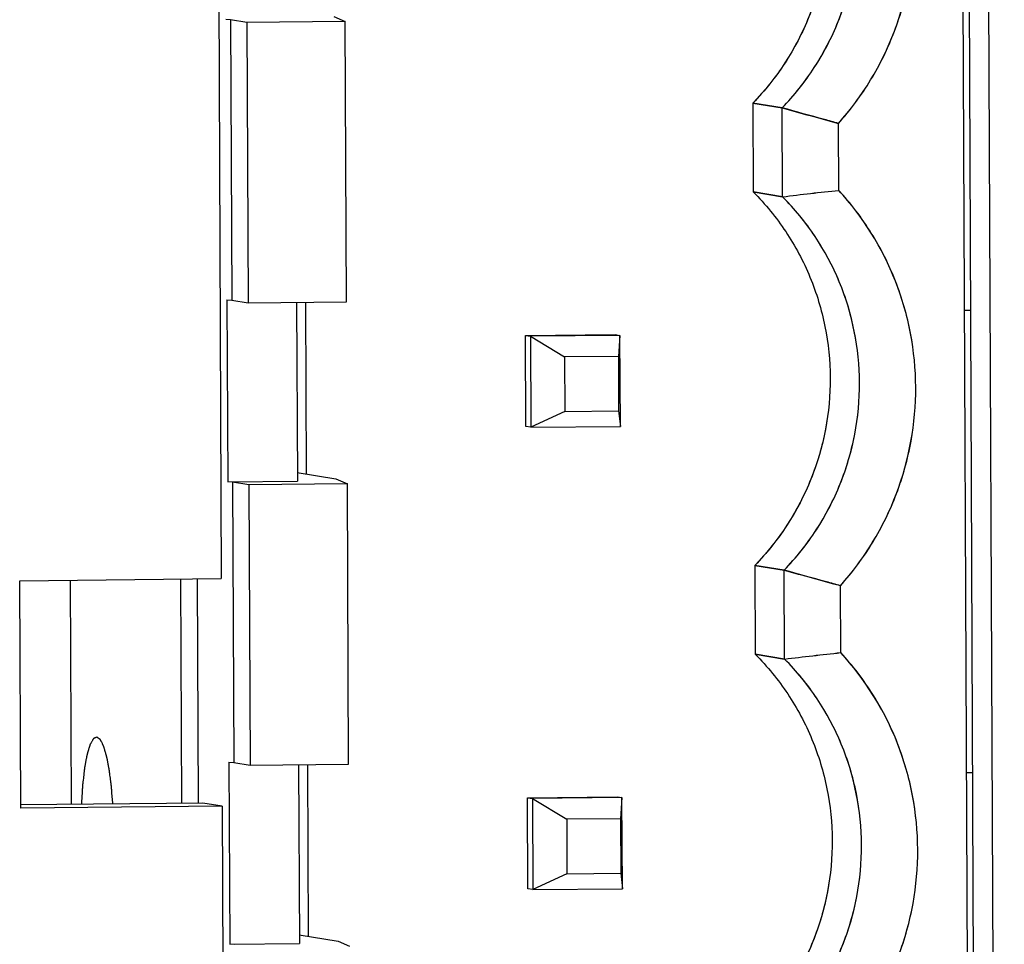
# Model space of a CAD drawing. Header units: millimetres. Extents: x 0 to 1750, y -1720 to 477.
# Tile 102 of 256: x 319 to 330, y -837 to -826. Entities that reach past the tile are written whole.
import ezdxf

# ---------------------------------------------------------------- set-up
doc = ezdxf.new("R2010")
doc.units = ezdxf.units.MM
doc.header["$LTSCALE"] = 92.51
for name, color, linetype in [('101300786_14DXF_CONTINUOUS_LINE', 7, 'CONTINUOUS'), ('101300786_DXF_CONTINUOUS_LINE', 7, 'CONTINUOUS'), ('DE-11-072043DXF_CONTINUOUS_LINE', 7, 'CONTINUOUS'), ('PCB-MV-23461DXF_CONTINUOUS_LINE', 7, 'CONTINUOUS')]:
    doc.layers.add(name, color=color, linetype=linetype)

msp = doc.modelspace()

# ---------------------------------------------------------------- linework, layer by layer
at = {"layer": '101300786_14DXF_CONTINUOUS_LINE'}
for p, q in [((329.438, -843.123), (329.305, -812.657)), ((321.315, -826.4), (321.262, -826.396)), ((321.494, -826.429), (321.315, -826.4)), ((321.315, -826.4), (321.329, -829.478)), ((322.576, -826.418), (321.494, -826.429)), ((321.494, -826.429), (321.508, -829.508)), ((322.451, -826.364), (322.576, -826.418)), ((322.59, -829.497), (322.576, -826.418)), ((327.053, -827.313), (327.375, -827.366)), ((327.053, -827.313), (327.057, -828.29)), ((327.379, -828.343), (327.375, -827.366)), ((327.996, -828.272), (327.993, -827.536)), ((327.379, -828.343), (327.057, -828.29)), ((321.275, -829.474), (321.329, -829.478)), ((321.275, -829.474), (321.284, -831.473)), ((321.329, -829.478), (321.508, -829.508)), ((321.508, -829.508), (322.59, -829.497)), ((322.04, -829.502), (322.049, -831.466)), ((322.151, -831.389), (322.143, -829.501)), ((324.555, -829.866), (325.539, -829.856)), ((324.555, -829.866), (324.609, -829.874)), ((324.559, -830.865), (324.555, -829.866)), ((325.593, -829.865), (324.609, -829.874)), ((324.609, -829.874), (324.985, -830.101)), ((324.609, -829.874), (324.613, -830.874)), ((325.539, -829.856), (325.593, -829.865)), ((325.593, -829.865), (325.576, -830.096)), ((325.597, -830.864), (325.593, -829.865)), ((325.576, -830.096), (324.985, -830.101)), ((324.985, -830.101), (324.988, -830.701)), ((325.576, -830.096), (325.578, -830.695)), ((324.988, -830.701), (324.613, -830.874)), ((324.988, -830.701), (325.578, -830.695)), ((325.578, -830.695), (325.597, -830.864)), ((324.613, -830.874), (324.559, -830.865)), ((324.613, -830.874), (325.597, -830.864)), ((322.048, -831.372), (322.473, -831.441)), ((321.284, -831.473), (322.049, -831.466)), ((321.338, -831.477), (321.284, -831.473)), ((321.517, -831.507), (321.338, -831.477)), ((321.338, -831.477), (321.351, -834.556)), ((322.599, -831.496), (321.517, -831.507)), ((321.517, -831.507), (321.53, -834.585)), ((322.473, -831.441), (322.599, -831.496)), ((322.612, -834.574), (322.599, -831.496)), ((327.075, -832.391), (327.397, -832.443)), ((327.075, -832.391), (327.079, -833.368)), ((327.401, -833.42), (327.397, -832.443)), ((319.554, -832.553), (319.565, -835.015)), ((320.781, -835.003), (320.77, -832.541)), ((320.949, -832.539), (320.959, -835.001)), ((328.018, -833.349), (328.015, -832.614)), ((327.401, -833.42), (327.079, -833.368)), ((321.297, -834.552), (321.351, -834.556)), ((321.297, -834.552), (321.306, -836.551)), ((321.351, -834.556), (321.53, -834.585)), ((321.53, -834.585), (322.612, -834.574)), ((322.062, -834.58), (322.071, -836.543)), ((322.173, -836.466), (322.165, -834.579)), ((324.577, -834.943), (325.561, -834.933)), ((324.577, -834.943), (324.631, -834.952)), ((324.582, -835.943), (324.577, -834.943)), ((325.615, -834.942), (324.631, -834.952)), ((324.631, -834.952), (325.008, -835.179)), ((324.631, -834.952), (324.635, -835.951)), ((325.561, -834.933), (325.615, -834.942)), ((325.615, -834.942), (325.598, -835.173)), ((325.619, -835.942), (325.615, -834.942)), ((325.598, -835.173), (325.008, -835.179)), ((325.008, -835.179), (325.01, -835.779)), ((325.598, -835.173), (325.601, -835.773)), ((325.01, -835.779), (324.635, -835.951)), ((325.01, -835.779), (325.601, -835.773)), ((325.601, -835.773), (325.619, -835.942)), ((324.635, -835.951), (324.582, -835.943)), ((324.635, -835.951), (325.619, -835.942)), ((322.07, -836.449), (322.496, -836.519)), ((321.306, -836.551), (322.071, -836.543)), ((321.36, -836.555), (321.306, -836.551)), ((322.496, -836.519), (322.621, -836.573))]:
    msp.add_line(p, q, dxfattribs=at)
for points, knots in [([(327.88, -825.254), (327.881, -825.444), (327.846, -825.824), (327.685, -826.373), (327.422, -826.88), (327.184, -827.178), (327.053, -827.313)], [0, 0, 0, 0, 0.250358, 0.500671, 0.750636, 1, 1, 1, 1]), ([(327.375, -827.366), (327.506, -827.23), (327.744, -826.932), (328.007, -826.426), (328.168, -825.877), (328.203, -825.497), (328.202, -825.307)], [0, 0, 0, 0, 0.249364, 0.499329, 0.749642, 1, 1, 1, 1]), ([(327.993, -827.536), (328.125, -827.389), (328.363, -827.068), (328.625, -826.531), (328.786, -825.954), (328.82, -825.555), (328.82, -825.357)], [0, 0, 0, 0, 0.249437, 0.499414, 0.749693, 1, 1, 1, 1]), ([(327.993, -827.536), (327.941, -827.522), (327.735, -827.466), (327.529, -827.409), (327.375, -827.366)], [0, 0, 0, 0, 0.249756, 1, 1, 1, 1]), ([(327.057, -828.29), (327.19, -828.423), (327.43, -828.716), (327.697, -829.218), (327.863, -829.763), (327.901, -830.142), (327.902, -830.332)], [0, 0, 0, 0, 0.248891, 0.498594, 0.749027, 1, 1, 1, 1]), ([(327.379, -828.343), (327.482, -828.33), (327.687, -828.305), (327.893, -828.283), (327.996, -828.272)], [0, 0, 0, 0, 0.500164, 1, 1, 1, 1]), ([(328.842, -830.434), (328.841, -830.236), (328.803, -829.839), (328.637, -829.265), (328.37, -828.732), (328.129, -828.416), (327.996, -828.272)], [0, 0, 0, 0, 0.250907, 0.501314, 0.75104, 1, 1, 1, 1]), ([(328.224, -830.385), (328.224, -830.196), (328.185, -829.816), (328.02, -829.271), (327.752, -828.769), (327.512, -828.476), (327.379, -828.343)], [0, 0, 0, 0, 0.250973, 0.501406, 0.751109, 1, 1, 1, 1]), ([(327.902, -830.332), (327.903, -830.521), (327.868, -830.902), (327.707, -831.45), (327.444, -831.957), (327.207, -832.255), (327.075, -832.391)], [0, 0, 0, 0, 0.250358, 0.500671, 0.750636, 1, 1, 1, 1]), ([(327.397, -832.443), (327.529, -832.308), (327.766, -832.01), (328.029, -831.503), (328.19, -830.955), (328.225, -830.574), (328.224, -830.385)], [0, 0, 0, 0, 0.249364, 0.499329, 0.749642, 1, 1, 1, 1]), ([(328.015, -832.614), (328.147, -832.466), (328.385, -832.146), (328.648, -831.608), (328.808, -831.031), (328.843, -830.633), (328.842, -830.434)], [0, 0, 0, 0, 0.249437, 0.499414, 0.749693, 1, 1, 1, 1]), ([(328.015, -832.614), (327.964, -832.6), (327.757, -832.544), (327.551, -832.487), (327.397, -832.443)], [0, 0, 0, 0, 0.249756, 1, 1, 1, 1]), ([(327.079, -833.368), (327.212, -833.501), (327.452, -833.794), (327.719, -834.295), (327.885, -834.841), (327.924, -835.22), (327.925, -835.409)], [0, 0, 0, 0, 0.248891, 0.498594, 0.749027, 1, 1, 1, 1]), ([(327.401, -833.42), (327.504, -833.408), (327.71, -833.383), (327.915, -833.361), (328.018, -833.349)], [0, 0, 0, 0, 0.500164, 1, 1, 1, 1]), ([(328.864, -835.512), (328.863, -835.313), (328.825, -834.916), (328.66, -834.342), (328.393, -833.81), (328.152, -833.494), (328.018, -833.349)], [0, 0, 0, 0, 0.250907, 0.501314, 0.75104, 1, 1, 1, 1]), ([(328.247, -835.462), (328.246, -835.273), (328.208, -834.894), (328.042, -834.348), (327.774, -833.846), (327.534, -833.553), (327.401, -833.42)], [0, 0, 0, 0, 0.250973, 0.501406, 0.751109, 1, 1, 1, 1]), ([(327.925, -835.409), (327.925, -835.599), (327.89, -835.979), (327.729, -836.528), (327.466, -837.035), (327.229, -837.333), (327.097, -837.468)], [0, 0, 0, 0, 0.250358, 0.500671, 0.750636, 1, 1, 1, 1]), ([(327.419, -837.521), (327.551, -837.385), (327.788, -837.088), (328.051, -836.581), (328.212, -836.032), (328.248, -835.652), (328.247, -835.462)], [0, 0, 0, 0, 0.249364, 0.499329, 0.749642, 1, 1, 1, 1]), ([(328.037, -837.691), (328.169, -837.544), (328.407, -837.223), (328.67, -836.686), (328.83, -836.109), (328.865, -835.711), (328.864, -835.512)], [0, 0, 0, 0, 0.249437, 0.499414, 0.749693, 1, 1, 1, 1])]:
    msp.add_open_spline(points, degree=3, knots=knots, dxfattribs=at)
at = {"layer": '101300786_DXF_CONTINUOUS_LINE'}
for p, q in [((329.438, -843.123), (329.305, -812.657)), ((321.315, -826.4), (321.262, -826.396)), ((321.494, -826.429), (321.315, -826.4)), ((321.315, -826.4), (321.329, -829.478)), ((322.576, -826.418), (321.494, -826.429)), ((321.494, -826.429), (321.508, -829.508)), ((322.451, -826.364), (322.576, -826.418)), ((322.59, -829.497), (322.576, -826.418)), ((327.375, -827.366), (327.053, -827.313)), ((327.053, -827.313), (327.057, -828.29)), ((327.379, -828.343), (327.375, -827.366)), ((327.996, -828.272), (327.993, -827.536)), ((327.057, -828.29), (327.379, -828.343)), ((321.275, -829.474), (321.329, -829.478)), ((321.275, -829.474), (321.284, -831.473)), ((321.329, -829.478), (321.508, -829.508)), ((321.508, -829.508), (322.59, -829.497)), ((322.04, -829.502), (322.049, -831.466)), ((322.151, -831.389), (322.143, -829.501)), ((329.379, -829.588), (329.446, -829.588)), ((324.555, -829.866), (325.539, -829.856)), ((324.555, -829.866), (324.609, -829.874)), ((324.559, -830.865), (324.555, -829.866)), ((325.593, -829.865), (324.609, -829.874)), ((324.609, -829.874), (324.985, -830.101)), ((324.609, -829.874), (324.613, -830.874)), ((325.539, -829.856), (325.593, -829.865)), ((325.593, -829.865), (325.576, -830.096)), ((325.597, -830.864), (325.593, -829.865)), ((325.576, -830.096), (324.985, -830.101)), ((324.985, -830.101), (324.988, -830.701)), ((325.576, -830.096), (325.578, -830.695)), ((324.988, -830.701), (324.613, -830.874)), ((324.988, -830.701), (325.578, -830.695)), ((325.578, -830.695), (325.597, -830.864)), ((324.613, -830.874), (324.559, -830.865)), ((324.613, -830.874), (325.597, -830.864)), ((322.048, -831.372), (322.473, -831.441)), ((321.284, -831.473), (322.049, -831.466)), ((321.338, -831.477), (321.284, -831.473)), ((321.517, -831.507), (321.338, -831.477)), ((321.338, -831.477), (321.351, -834.556)), ((322.599, -831.496), (321.517, -831.507)), ((321.517, -831.507), (321.53, -834.585)), ((322.473, -831.441), (322.599, -831.496)), ((322.612, -834.574), (322.599, -831.496)), ((327.397, -832.443), (327.075, -832.391)), ((327.075, -832.391), (327.079, -833.368)), ((327.401, -833.42), (327.397, -832.443)), ((319.554, -832.553), (319.565, -835.015)), ((320.781, -835.003), (320.77, -832.541)), ((320.949, -832.539), (320.959, -835.001)), ((328.018, -833.349), (328.015, -832.614)), ((327.079, -833.368), (327.401, -833.42)), ((321.297, -834.552), (321.351, -834.556)), ((321.297, -834.552), (321.306, -836.551)), ((321.351, -834.556), (321.53, -834.585)), ((321.53, -834.585), (322.612, -834.574)), ((322.062, -834.58), (322.071, -836.543)), ((322.173, -836.466), (322.165, -834.579)), ((329.401, -834.666), (329.469, -834.665)), ((324.577, -834.943), (325.561, -834.933)), ((324.577, -834.943), (324.631, -834.952)), ((324.582, -835.943), (324.577, -834.943)), ((325.615, -834.942), (324.631, -834.952)), ((324.631, -834.952), (325.008, -835.179)), ((324.631, -834.952), (324.635, -835.951)), ((325.561, -834.933), (325.615, -834.942)), ((325.615, -834.942), (325.598, -835.173)), ((325.619, -835.942), (325.615, -834.942)), ((325.598, -835.173), (325.008, -835.179)), ((325.008, -835.179), (325.01, -835.779)), ((325.598, -835.173), (325.601, -835.773)), ((325.01, -835.779), (324.635, -835.951)), ((325.01, -835.779), (325.601, -835.773)), ((325.601, -835.773), (325.619, -835.942)), ((324.635, -835.951), (324.582, -835.943)), ((324.635, -835.951), (325.619, -835.942)), ((322.07, -836.449), (322.496, -836.519)), ((321.306, -836.551), (322.071, -836.543)), ((321.36, -836.555), (321.306, -836.551)), ((322.496, -836.519), (322.621, -836.573))]:
    msp.add_line(p, q, dxfattribs=at)
for centre in [(344.098, -767.919), (344.12, -772.996)]:
    msp.add_arc(centre, 61.754, 254.28832, 254.88295, dxfattribs=at)
for points, knots in [([(327.88, -825.254), (327.882, -825.631), (327.738, -826.393), (327.315, -827.043), (327.053, -827.313)], [0, 0, 0, 0, 0.500682, 1, 1, 1, 1]), ([(327.375, -827.366), (327.637, -827.096), (328.06, -826.446), (328.204, -825.685), (328.202, -825.307)], [0, 0, 0, 0, 0.499316, 1, 1, 1, 1]), ([(327.993, -827.536), (328.256, -827.242), (328.678, -826.55), (328.821, -825.752), (328.82, -825.357)], [0, 0, 0, 0, 0.499404, 1, 1, 1, 1]), ([(327.057, -828.29), (327.19, -828.423), (327.43, -828.716), (327.697, -829.218), (327.863, -829.763), (327.901, -830.142), (327.902, -830.332)], [0, 0, 0, 0, 0.248891, 0.498594, 0.749027, 1, 1, 1, 1]), ([(327.379, -828.343), (327.482, -828.33), (327.687, -828.304), (327.893, -828.283), (327.996, -828.272)], [0, 0, 0, 0, 0.500275, 1, 1, 1, 1]), ([(328.842, -830.434), (328.84, -830.04), (328.691, -829.246), (328.262, -828.56), (327.996, -828.272)], [0, 0, 0, 0, 0.501336, 1, 1, 1, 1]), ([(328.224, -830.385), (328.223, -830.008), (328.073, -829.251), (327.644, -828.608), (327.379, -828.343)], [0, 0, 0, 0, 0.501433, 1, 1, 1, 1]), ([(327.902, -830.332), (327.904, -830.709), (327.76, -831.471), (327.337, -832.121), (327.075, -832.391)], [0, 0, 0, 0, 0.500682, 1, 1, 1, 1]), ([(327.397, -832.443), (327.659, -832.173), (328.082, -831.524), (328.226, -830.762), (328.224, -830.385)], [0, 0, 0, 0, 0.499316, 1, 1, 1, 1]), ([(328.015, -832.614), (328.279, -832.32), (328.7, -831.628), (328.843, -830.83), (328.842, -830.434)], [0, 0, 0, 0, 0.499404, 1, 1, 1, 1]), ([(327.079, -833.368), (327.212, -833.501), (327.452, -833.794), (327.719, -834.295), (327.885, -834.841), (327.924, -835.22), (327.925, -835.409)], [0, 0, 0, 0, 0.248891, 0.498594, 0.749027, 1, 1, 1, 1]), ([(327.401, -833.42), (327.504, -833.408), (327.71, -833.381), (327.915, -833.361), (328.018, -833.349)], [0, 0, 0, 0, 0.500275, 1, 1, 1, 1]), ([(328.864, -835.512), (328.862, -835.117), (328.713, -834.323), (328.284, -833.638), (328.018, -833.349)], [0, 0, 0, 0, 0.501336, 1, 1, 1, 1]), ([(328.247, -835.462), (328.245, -835.086), (328.095, -834.328), (327.666, -833.685), (327.401, -833.42)], [0, 0, 0, 0, 0.501433, 1, 1, 1, 1]), ([(327.925, -835.409), (327.926, -835.787), (327.782, -836.548), (327.359, -837.198), (327.097, -837.468)], [0, 0, 0, 0, 0.500682, 1, 1, 1, 1]), ([(327.419, -837.521), (327.682, -837.251), (328.104, -836.601), (328.248, -835.84), (328.247, -835.462)], [0, 0, 0, 0, 0.499316, 1, 1, 1, 1]), ([(328.037, -837.691), (328.301, -837.397), (328.723, -836.705), (328.866, -835.907), (328.864, -835.512)], [0, 0, 0, 0, 0.499404, 1, 1, 1, 1])]:
    msp.add_open_spline(points, degree=3, knots=knots, dxfattribs=at)
at = {"layer": 'DE-11-072043DXF_CONTINUOUS_LINE'}
for p, q in [((329.6, -864.692), (329.371, -812.353)), ((329.815, -864.728), (329.586, -812.352)), ((321.173, -823.401), (321.213, -832.537)), ((318.999, -832.559), (321.213, -832.537)), ((319.01, -835.058), (318.999, -832.559)), ((321.009, -835.001), (319.009, -835.02)), ((321.223, -835.036), (321.009, -835.001)), ((321.223, -835.036), (319.01, -835.058)), ((321.223, -835.036), (321.299, -852.187))]:
    msp.add_line(p, q, dxfattribs=at)
at = {"layer": 'PCB-MV-23461DXF_CONTINUOUS_LINE'}
for points, knots in [([(319.847, -834.276), (319.845, -834.278), (319.84, -834.28), (319.834, -834.283), (319.829, -834.285), (319.826, -834.286), (319.822, -834.288), (319.818, -834.29), (319.815, -834.291), (319.813, -834.292), (319.812, -834.293), (319.811, -834.293), (319.81, -834.293), (319.809, -834.294), (319.809, -834.294), (319.809, -834.294), (319.809, -834.294), (319.808, -834.294), (319.808, -834.295), (319.808, -834.295), (319.807, -834.296), (319.806, -834.298), (319.805, -834.3), (319.804, -834.302), (319.802, -834.306), (319.8, -834.31), (319.796, -834.317), (319.79, -834.327), (319.784, -834.338), (319.78, -834.345), (319.778, -834.349), (319.776, -834.352), (319.774, -834.355), (319.773, -834.357), (319.772, -834.358), (319.772, -834.359), (319.771, -834.36), (319.771, -834.36), (319.771, -834.361), (319.771, -834.362), (319.77, -834.363), (319.77, -834.365), (319.769, -834.368), (319.768, -834.37), (319.767, -834.374), (319.765, -834.38), (319.763, -834.388), (319.76, -834.399), (319.756, -834.409), (319.753, -834.42), (319.75, -834.43), (319.747, -834.441), (319.744, -834.45), (319.742, -834.457), (319.741, -834.461), (319.74, -834.465), (319.739, -834.467), (319.739, -834.469), (319.738, -834.471), (319.738, -834.472), (319.738, -834.472), (319.738, -834.473), (319.737, -834.474), (319.737, -834.476), (319.736, -834.479), (319.736, -834.483), (319.735, -834.488), (319.734, -834.493), (319.732, -834.503), (319.73, -834.514), (319.727, -834.528), (319.725, -834.542), (319.722, -834.556), (319.72, -834.57), (319.717, -834.584), (319.715, -834.596), (319.713, -834.605), (319.712, -834.611), (319.711, -834.616), (319.711, -834.619), (319.711, -834.621), (319.71, -834.622), (319.71, -834.623), (319.71, -834.625), (319.71, -834.628), (319.709, -834.632), (319.709, -834.637), (319.708, -834.645), (319.707, -834.653), (319.705, -834.665), (319.703, -834.685), (319.7, -834.713), (319.697, -834.742), (319.694, -834.762), (319.693, -834.774), (319.692, -834.782), (319.691, -834.791), (319.69, -834.797), (319.69, -834.802), (319.69, -834.804), (319.69, -834.805), (319.689, -834.807), (319.689, -834.809), (319.689, -834.814), (319.689, -834.82), (319.688, -834.828), (319.687, -834.841), (319.686, -834.857), (319.685, -834.877), (319.684, -834.903), (319.681, -834.949), (319.678, -834.988), (319.677, -835.014)], [0, 0, 0, 0, 0.03125, 0.0625, 0.078125, 0.09375, 0.109375, 0.125, 0.140625, 0.148438, 0.152344, 0.15625, 0.160156, 0.164062, 0.165039, 0.166016, 0.166504, 0.166992, 0.167969, 0.169922, 0.171875, 0.175781, 0.179688, 0.1875, 0.195312, 0.203125, 0.21875, 0.25, 0.28125, 0.296875, 0.304688, 0.3125, 0.320312, 0.324219, 0.328125, 0.330078, 0.332031, 0.333008, 0.333984, 0.334961, 0.335938, 0.339844, 0.34375, 0.347656, 0.351562, 0.359375, 0.375, 0.390625, 0.40625, 0.421875, 0.4375, 0.453125, 0.46875, 0.476562, 0.484375, 0.488281, 0.492188, 0.496094, 0.498047, 0.499023, 0.5, 0.500977, 0.501953, 0.503906, 0.507812, 0.511719, 0.515625, 0.523438, 0.53125, 0.546875, 0.5625, 0.578125, 0.59375, 0.609375, 0.625, 0.640625, 0.648438, 0.65625, 0.660156, 0.664062, 0.666016, 0.666992, 0.667969, 0.669922, 0.671875, 0.675781, 0.679688, 0.6875, 0.695312, 0.703125, 0.71875, 0.75, 0.78125, 0.796875, 0.804688, 0.8125, 0.820312, 0.828125, 0.830078, 0.832031, 0.833008, 0.833984, 0.835938, 0.839844, 0.84375, 0.851562, 0.859375, 0.875, 0.890625, 0.90625, 0.9375, 1, 1, 1, 1]), ([(320.022, -835.01), (320.02, -834.986), (320.017, -834.95), (320.013, -834.907), (320.011, -834.883), (320.01, -834.864), (320.009, -834.849), (320.008, -834.837), (320.007, -834.829), (320.007, -834.823), (320.006, -834.82), (320.006, -834.816), (320.006, -834.814), (320.005, -834.809), (320.004, -834.802), (320.003, -834.791), (320.001, -834.777), (319.998, -834.755), (319.995, -834.727), (319.991, -834.699), (319.989, -834.68), (319.987, -834.669), (319.986, -834.661), (319.985, -834.652), (319.984, -834.646), (319.984, -834.642), (319.984, -834.64), (319.983, -834.639), (319.983, -834.638), (319.983, -834.636), (319.982, -834.633), (319.981, -834.628), (319.98, -834.622), (319.979, -834.613), (319.976, -834.601), (319.974, -834.587), (319.971, -834.574), (319.968, -834.56), (319.966, -834.546), (319.963, -834.532), (319.961, -834.52), (319.959, -834.511), (319.958, -834.505), (319.957, -834.501), (319.956, -834.497), (319.956, -834.494), (319.955, -834.492), (319.955, -834.491), (319.955, -834.49), (319.955, -834.489), (319.954, -834.489), (319.954, -834.487), (319.953, -834.485), (319.952, -834.482), (319.951, -834.479), (319.95, -834.474), (319.948, -834.467), (319.945, -834.458), (319.942, -834.448), (319.939, -834.437), (319.936, -834.427), (319.933, -834.416), (319.93, -834.405), (319.927, -834.397), (319.925, -834.39), (319.924, -834.385), (319.923, -834.382), (319.922, -834.379), (319.922, -834.378), (319.921, -834.377), (319.921, -834.376), (319.921, -834.376), (319.92, -834.375), (319.92, -834.373), (319.918, -834.371), (319.917, -834.368), (319.915, -834.365), (319.913, -834.36), (319.909, -834.353), (319.904, -834.341), (319.898, -834.33), (319.894, -834.322), (319.892, -834.318), (319.89, -834.315), (319.889, -834.312), (319.888, -834.31), (319.887, -834.308), (319.886, -834.307), (319.886, -834.306), (319.886, -834.306), (319.886, -834.305), (319.885, -834.305), (319.884, -834.305), (319.883, -834.304), (319.882, -834.302), (319.879, -834.301), (319.876, -834.298), (319.873, -834.296), (319.869, -834.293), (319.865, -834.29), (319.861, -834.286), (319.855, -834.282), (319.85, -834.278), (319.847, -834.276)], [0, 0, 0, 0, 0.0625, 0.09375, 0.109375, 0.125, 0.140625, 0.148438, 0.15625, 0.160156, 0.164062, 0.166016, 0.167969, 0.171875, 0.179688, 0.1875, 0.203125, 0.21875, 0.25, 0.28125, 0.296875, 0.304688, 0.3125, 0.320312, 0.328125, 0.330078, 0.332031, 0.333008, 0.333984, 0.335938, 0.339844, 0.34375, 0.351562, 0.359375, 0.375, 0.390625, 0.40625, 0.421875, 0.4375, 0.453125, 0.46875, 0.476562, 0.484375, 0.488281, 0.492188, 0.496094, 0.498047, 0.499023, 0.5, 0.500977, 0.501953, 0.503906, 0.507812, 0.511719, 0.515625, 0.523438, 0.53125, 0.546875, 0.5625, 0.578125, 0.59375, 0.609375, 0.625, 0.640625, 0.648438, 0.65625, 0.660156, 0.664062, 0.666016, 0.666992, 0.667969, 0.669922, 0.671875, 0.675781, 0.679688, 0.6875, 0.695312, 0.703125, 0.71875, 0.75, 0.78125, 0.796875, 0.804688, 0.8125, 0.820312, 0.824219, 0.828125, 0.830078, 0.832031, 0.833008, 0.833984, 0.835938, 0.839844, 0.84375, 0.851562, 0.859375, 0.875, 0.890625, 0.90625, 0.921875, 0.9375, 0.96875, 1, 1, 1, 1])]:
    msp.add_open_spline(points, degree=3, knots=knots, dxfattribs=at)

doc.saveas('drawing.dxf')
